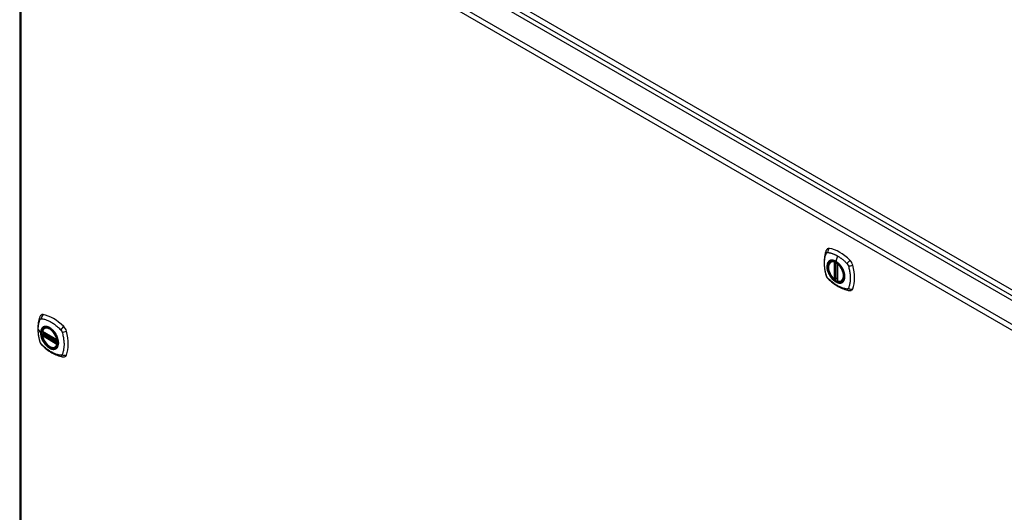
# Model space of a CAD drawing. Header units: inches. Extents: x 27 to 687, y 75 to 320.
# Tile 28 of 33: x 585 to 613, y 292 to 306. Entities that reach past the tile are written whole.
import ezdxf

# ---------------------------------------------------------------- set-up
doc = ezdxf.new("R2010")
doc.units = ezdxf.units.IN
doc.header["$MEASUREMENT"] = 0
doc.layers.add('Visible Edges(ANSI)', color=7, linetype='Continuous', lineweight=25)
doc.layers.add('Visible Tangent Edges(ANSI)', color=7, linetype='Continuous', lineweight=25)

msp = doc.modelspace()

# ---------------------------------------------------------------- linework, layer by layer
at = {"layer": 'Visible Edges(ANSI)'}
for p, q in [((585.372, 313.46), (631.761, 286.677)), ((584.682, 313.038), (584.682, 281.424)), ((607.641, 298.733), (607.651, 298.739)), ((607.836, 298.672), (607.836, 298.194)), ((607.767, 298.249), (607.753, 298.242)), ((607.782, 298.247), (607.78, 298.249)), ((607.836, 298.27), (607.795, 298.246)), ((607.954, 298.191), (607.964, 298.197)), ((585.383, 296.858), (585.393, 296.864)), ((585.327, 296.754), (585.74, 296.515)), ((585.327, 296.659), (585.34, 296.667)), ((585.346, 296.678), (585.346, 296.681)), ((585.351, 296.693), (585.392, 296.716)), ((585.696, 296.316), (585.706, 296.322))]:
    msp.add_line(p, q, dxfattribs=at)
at = {"layer": 'Visible Edges(ANSI)', "flags": 128}
for points in [[(607.545, 299.098), (607.532, 299.085), (607.522, 299.071), (607.513, 299.056), (607.507, 299.042)], [(607.507, 299.042), (607.5, 299.021), (607.493, 299.001), (607.488, 298.983), (607.483, 298.964), (607.479, 298.945), (607.474, 298.926), (607.467, 298.886), (607.462, 298.845), (607.458, 298.804), (607.455, 298.762), (607.454, 298.719), (607.455, 298.675), (607.458, 298.631), (607.461, 298.587), (607.467, 298.542), (607.474, 298.496), (607.482, 298.451), (607.492, 298.405), (607.497, 298.382), (607.5, 298.37), (607.504, 298.357)], [(607.739, 298.243), (607.725, 298.255), (607.712, 298.269), (607.698, 298.283), (607.686, 298.298), (607.673, 298.314), (607.661, 298.33), (607.65, 298.347), (607.639, 298.364), (607.629, 298.382), (607.62, 298.4), (607.611, 298.418), (607.604, 298.437), (607.597, 298.455), (607.59, 298.474), (607.585, 298.493), (607.581, 298.511), (607.577, 298.529), (607.575, 298.547), (607.573, 298.565), (607.573, 298.582), (607.573, 298.599), (607.574, 298.615), (607.577, 298.631), (607.58, 298.646), (607.584, 298.66), (607.589, 298.673), (607.596, 298.686), (607.603, 298.697), (607.611, 298.708), (607.62, 298.717), (607.63, 298.726), (607.641, 298.733)], [(607.893, 298.653), (607.912, 298.631), (607.93, 298.607), (607.947, 298.582), (607.962, 298.557), (607.977, 298.531), (607.99, 298.504), (608.001, 298.477), (608.011, 298.449)], [(607.504, 298.357), (607.508, 298.343), (607.513, 298.33), (607.519, 298.317), (607.526, 298.305), (607.533, 298.293), (607.541, 298.282), (607.55, 298.271), (607.56, 298.26)], [(607.56, 298.26), (607.569, 298.25), (607.579, 298.241), (607.596, 298.225), (607.63, 298.194), (607.666, 298.164), (607.702, 298.135), (607.738, 298.108), (607.774, 298.083), (607.811, 298.059), (607.849, 298.036), (607.886, 298.015), (607.924, 297.996), (607.962, 297.979), (608, 297.964), (608.038, 297.95), (608.076, 297.938), (608.114, 297.928), (608.134, 297.924), (608.144, 297.922), (608.155, 297.92)], [(607.78, 298.249), (607.777, 298.25), (607.774, 298.251), (607.77, 298.251), (607.767, 298.249)], [(607.954, 298.191), (607.942, 298.185), (607.929, 298.18), (607.916, 298.177), (607.902, 298.175), (607.888, 298.175), (607.874, 298.176), (607.859, 298.179), (607.844, 298.182)], [(608.155, 297.92), (608.17, 297.919), (608.187, 297.919), (608.205, 297.921), (608.223, 297.925)], [(585.249, 297.167), (585.242, 297.146), (585.235, 297.127), (585.23, 297.108), (585.225, 297.089), (585.221, 297.071), (585.217, 297.051), (585.209, 297.011), (585.204, 296.971), (585.2, 296.929), (585.197, 296.887), (585.196, 296.844), (585.197, 296.801), (585.2, 296.756), (585.203, 296.712), (585.209, 296.667), (585.216, 296.622), (585.224, 296.576), (585.234, 296.53), (585.239, 296.507), (585.242, 296.496), (585.246, 296.482)], [(585.287, 297.224), (585.274, 297.21), (585.264, 297.196), (585.255, 297.181), (585.249, 297.167)], [(585.321, 296.767), (585.325, 296.782), (585.33, 296.796), (585.337, 296.809), (585.344, 296.821), (585.352, 296.832), (585.362, 296.842), (585.372, 296.851), (585.383, 296.858)], [(585.696, 296.316), (585.684, 296.31), (585.672, 296.306), (585.66, 296.302), (585.646, 296.301), (585.633, 296.3), (585.619, 296.301), (585.605, 296.303), (585.59, 296.306), (585.576, 296.311), (585.561, 296.317), (585.546, 296.324), (585.531, 296.332), (585.517, 296.341), (585.502, 296.351), (585.488, 296.362), (585.474, 296.375), (585.46, 296.388), (585.447, 296.401), (585.434, 296.416), (585.421, 296.431), (585.409, 296.448), (585.397, 296.464), (585.386, 296.481), (585.376, 296.499), (585.366, 296.517), (585.357, 296.535), (585.349, 296.553), (585.342, 296.572), (585.335, 296.591), (585.329, 296.609), (585.325, 296.628), (585.321, 296.646)], [(585.34, 296.667), (585.343, 296.669), (585.345, 296.672), (585.346, 296.675), (585.346, 296.678)], [(585.636, 296.778), (585.654, 296.756), (585.672, 296.732), (585.689, 296.708), (585.704, 296.682), (585.719, 296.656), (585.732, 296.629), (585.743, 296.602), (585.753, 296.575)], [(585.246, 296.482), (585.25, 296.468), (585.256, 296.455), (585.261, 296.442), (585.268, 296.43), (585.275, 296.418), (585.283, 296.407), (585.292, 296.396), (585.302, 296.385)], [(585.302, 296.385), (585.311, 296.375), (585.321, 296.366), (585.338, 296.35), (585.372, 296.319), (585.408, 296.289), (585.444, 296.26), (585.48, 296.233), (585.516, 296.208), (585.553, 296.184), (585.591, 296.161), (585.628, 296.14), (585.666, 296.121), (585.704, 296.104), (585.742, 296.089), (585.78, 296.075), (585.818, 296.063), (585.857, 296.053), (585.876, 296.049), (585.886, 296.047), (585.897, 296.045)], [(585.897, 296.045), (585.912, 296.044), (585.929, 296.044), (585.947, 296.046), (585.965, 296.05)]]:
    msp.add_lwpolyline(points, dxfattribs=at)
at = {"layer": 'Visible Edges(ANSI)'}
for centre, start, end in [((607.848, 298.672), 137.3656, 180), ((607.747, 298.252), 229.389, 300), ((607.789, 298.256), 232.1717, 300), ((607.848, 298.194), 180, 253.4446), ((585.332, 296.764), 166.5554, 240), ((585.332, 296.648), 120, 190.611), ((585.357, 296.682), 120, 187.8283), ((585.746, 296.525), 240, 282.6344)]:
    msp.add_arc(centre, 0.0118, start, end, dxfattribs=at)
for centre, major_axis, start_param, end_param in [((607.644, 298.953), (-0.089, 0.153), 5.825423, 6.408181), ((607.895, 297.956), (-0.64, 1.108), 5.170151, 5.825423), ((607.79, 298.458), (0.157, -0.273), 2.363977, 7.060801), ((608.146, 298.663), (0.089, -0.153), 1.113034, 2.028558), ((607.408, 298.799), (-0.64, 1.108), 3.599355, 4.254627), ((608.146, 298.084), (0.089, -0.153), 6.158189, 6.740947), ((585.386, 297.078), (-0.089, 0.153), 5.825423, 6.408181), ((585.637, 296.081), (-0.64, 1.108), 5.170151, 5.825423), ((585.532, 296.583), (0.157, -0.273), 2.363977, 7.060801), ((585.888, 296.788), (0.089, -0.153), 1.113034, 2.028558), ((585.15, 296.925), (-0.64, 1.108), 3.599355, 4.254627), ((585.888, 296.209), (0.089, -0.153), 6.158189, 6.740947)]:
    msp.add_ellipse(centre, major_axis=major_axis, ratio=0.57735, start_param=start_param, end_param=end_param, dxfattribs=at)
for centre, major_axis in [((607.787, 298.456), (-0.16, 0.277)), ((585.529, 296.581), (0.16, -0.277))]:
    msp.add_ellipse(centre, major_axis=major_axis, ratio=0.57735, dxfattribs=at)
at = {"layer": 'Visible Tangent Edges(ANSI)'}
for p, q in [((632.032, 286.819), (585.503, 313.682)), ((585.433, 313.561), (631.962, 286.697)), ((584.781, 313.119), (631.171, 286.336)), ((631.101, 286.215), (584.711, 312.998)), ((584.711, 312.998), (584.711, 281.383)), ((607.83, 298.902), (607.786, 298.746)), ((607.739, 298.725), (607.739, 298.247)), ((607.755, 298.725), (607.762, 298.729)), ((607.755, 298.247), (607.755, 298.725)), ((607.767, 298.727), (607.767, 298.253)), ((607.782, 298.254), (607.782, 298.719)), ((607.797, 298.252), (607.797, 298.71)), ((607.839, 298.189), (607.839, 298.667)), ((607.767, 298.253), (607.755, 298.247)), ((607.836, 298.274), (607.797, 298.252)), ((585.206, 296.816), (585.275, 296.726)), ((585.738, 296.521), (585.324, 296.76)), ((585.324, 296.644), (585.738, 296.405)), ((585.332, 296.658), (585.344, 296.665)), ((585.746, 296.419), (585.332, 296.658)), ((585.344, 296.665), (585.754, 296.428)), ((585.755, 296.445), (585.352, 296.677)), ((585.357, 296.692), (585.396, 296.714)), ((585.755, 296.463), (585.357, 296.692)), ((585.753, 296.423), (585.746, 296.419))]:
    msp.add_line(p, q, dxfattribs=at)
at = {"layer": 'Visible Tangent Edges(ANSI)', "flags": 128}
for points in [[(607.517, 298.342), (607.508, 298.375), (607.501, 298.405), (607.494, 298.434), (607.488, 298.464), (607.482, 298.493), (607.478, 298.522), (607.474, 298.551), (607.47, 298.58), (607.468, 298.608), (607.466, 298.636), (607.465, 298.664), (607.464, 298.691), (607.465, 298.718), (607.466, 298.744), (607.468, 298.77), (607.47, 298.795), (607.474, 298.82), (607.478, 298.844), (607.482, 298.867), (607.488, 298.89), (607.494, 298.912), (607.501, 298.934), (607.508, 298.955), (607.517, 298.977)], [(607.517, 298.977), (607.518, 298.978), (607.518, 298.978), (607.519, 298.979), (607.519, 298.98), (607.52, 298.981), (607.521, 298.982), (607.521, 298.982), (607.522, 298.983), (607.522, 298.984), (607.523, 298.985), (607.524, 298.985), (607.524, 298.986), (607.525, 298.987), (607.525, 298.987), (607.526, 298.988), (607.527, 298.989), (607.527, 298.989), (607.528, 298.99), (607.529, 298.99), (607.53, 298.991), (607.53, 298.991), (607.531, 298.992), (607.532, 298.992), (607.533, 298.993)], [(607.533, 298.993), (607.533, 298.993), (607.534, 298.994), (607.535, 298.994), (607.536, 298.994), (607.537, 298.995), (607.537, 298.995), (607.538, 298.995), (607.539, 298.996), (607.54, 298.996), (607.541, 298.996), (607.542, 298.996), (607.543, 298.997), (607.543, 298.997), (607.544, 298.997), (607.545, 298.997), (607.546, 298.997), (607.547, 298.997), (607.548, 298.997), (607.549, 298.998), (607.55, 298.998), (607.551, 298.998), (607.552, 298.998), (607.553, 298.998), (607.554, 298.998)], [(607.554, 298.998), (607.567, 298.997), (607.578, 298.995), (607.589, 298.993), (607.6, 298.991), (607.611, 298.989), (607.622, 298.986), (607.633, 298.984), (607.644, 298.981), (607.656, 298.977), (607.667, 298.974), (607.679, 298.97), (607.69, 298.966), (607.702, 298.962), (607.713, 298.958), (607.725, 298.953), (607.736, 298.949), (607.748, 298.944), (607.76, 298.938), (607.771, 298.933), (607.783, 298.927), (607.795, 298.921), (607.806, 298.915), (607.818, 298.909), (607.83, 298.902)], [(607.83, 298.902), (607.841, 298.895), (607.853, 298.888), (607.865, 298.881), (607.876, 298.873), (607.888, 298.866), (607.899, 298.858), (607.911, 298.85), (607.923, 298.841), (607.934, 298.833), (607.946, 298.824), (607.957, 298.815), (607.968, 298.806), (607.98, 298.796), (607.991, 298.787), (608.002, 298.777), (608.013, 298.768), (608.025, 298.758), (608.036, 298.747), (608.047, 298.737), (608.058, 298.727), (608.069, 298.716), (608.08, 298.705), (608.091, 298.695), (608.103, 298.68)], [(607.591, 298.753), (607.582, 298.745), (607.574, 298.736), (607.567, 298.726), (607.56, 298.715), (607.554, 298.703), (607.548, 298.691), (607.544, 298.677), (607.54, 298.663), (607.537, 298.649), (607.535, 298.633), (607.534, 298.617), (607.533, 298.601), (607.534, 298.584), (607.535, 298.566), (607.537, 298.548), (607.54, 298.53), (607.544, 298.512), (607.548, 298.493), (607.554, 298.474), (607.56, 298.455), (607.567, 298.437), (607.574, 298.418), (607.582, 298.4), (607.591, 298.381)], [(608.011, 298.449), (608.029, 298.381), (608.035, 298.316), (608.03, 298.257), (608.014, 298.208), (607.987, 298.169), (607.952, 298.145), (607.908, 298.134), (607.859, 298.138), (607.807, 298.157), (607.753, 298.189), (607.701, 298.234), (607.653, 298.289), (607.611, 298.351), (607.577, 298.418), (607.553, 298.487), (607.54, 298.555), (607.538, 298.618), (607.547, 298.673), (607.567, 298.719), (607.597, 298.752), (607.636, 298.772), (607.682, 298.777), (607.733, 298.767), (607.786, 298.743)], [(607.625, 298.772), (607.623, 298.771), (607.622, 298.771), (607.62, 298.77), (607.619, 298.77), (607.617, 298.769), (607.616, 298.768), (607.614, 298.768), (607.613, 298.767), (607.611, 298.766), (607.61, 298.765), (607.609, 298.765), (607.607, 298.764), (607.606, 298.763), (607.604, 298.762), (607.603, 298.761), (607.602, 298.76), (607.6, 298.759), (607.599, 298.759), (607.598, 298.758), (607.596, 298.757), (607.595, 298.756), (607.594, 298.755), (607.593, 298.754), (607.591, 298.753)], [(607.786, 298.746), (607.778, 298.75), (607.771, 298.754), (607.764, 298.758), (607.757, 298.761), (607.749, 298.764), (607.742, 298.767), (607.735, 298.77), (607.728, 298.772), (607.721, 298.774), (607.714, 298.776), (607.707, 298.777), (607.7, 298.778), (607.693, 298.779), (607.687, 298.78), (607.68, 298.78), (607.673, 298.781), (607.667, 298.78), (607.66, 298.78), (607.654, 298.779), (607.648, 298.778), (607.642, 298.777), (607.636, 298.776), (607.63, 298.774), (607.625, 298.772)], [(607.946, 298.586), (607.941, 298.595), (607.935, 298.603), (607.929, 298.612), (607.923, 298.62), (607.917, 298.628), (607.911, 298.636), (607.904, 298.643), (607.898, 298.651), (607.891, 298.658), (607.885, 298.666), (607.878, 298.673), (607.871, 298.68), (607.864, 298.686), (607.857, 298.693), (607.85, 298.699), (607.843, 298.705), (607.836, 298.711), (607.829, 298.717), (607.822, 298.722), (607.815, 298.728), (607.807, 298.733), (607.8, 298.738), (607.793, 298.742), (607.786, 298.746)], [(607.786, 298.743), (607.791, 298.74), (607.795, 298.737), (607.8, 298.734), (607.805, 298.731), (607.809, 298.728), (607.814, 298.725), (607.818, 298.722), (607.823, 298.718), (607.828, 298.715), (607.832, 298.711), (607.837, 298.708), (607.841, 298.704), (607.846, 298.7), (607.85, 298.696), (607.855, 298.692), (607.859, 298.688), (607.864, 298.684), (607.868, 298.68), (607.872, 298.675), (607.877, 298.671), (607.881, 298.667), (607.885, 298.662), (607.889, 298.658), (607.893, 298.653)], [(607.98, 298.529), (607.978, 298.531), (607.977, 298.534), (607.976, 298.536), (607.975, 298.538), (607.973, 298.541), (607.972, 298.543), (607.971, 298.546), (607.969, 298.548), (607.968, 298.551), (607.967, 298.553), (607.965, 298.555), (607.964, 298.558), (607.962, 298.56), (607.961, 298.563), (607.96, 298.565), (607.958, 298.567), (607.957, 298.57), (607.955, 298.572), (607.954, 298.574), (607.952, 298.577), (607.951, 298.579), (607.949, 298.582), (607.948, 298.584), (607.946, 298.586)], [(607.98, 298.157), (607.989, 298.165), (607.997, 298.174), (608.005, 298.184), (608.011, 298.195), (608.018, 298.207), (608.023, 298.219), (608.028, 298.233), (608.031, 298.247), (608.034, 298.261), (608.036, 298.277), (608.038, 298.293), (608.038, 298.309), (608.038, 298.326), (608.036, 298.344), (608.034, 298.362), (608.031, 298.38), (608.028, 298.398), (608.023, 298.417), (608.018, 298.436), (608.011, 298.454), (608.005, 298.473), (607.997, 298.492), (607.989, 298.51), (607.98, 298.529)], [(608.103, 298.68), (608.105, 298.678), (608.107, 298.676), (608.109, 298.674), (608.111, 298.671), (608.113, 298.669), (608.115, 298.666), (608.117, 298.664), (608.118, 298.661), (608.12, 298.659), (608.122, 298.656), (608.123, 298.654), (608.125, 298.651), (608.126, 298.648), (608.128, 298.645), (608.129, 298.643), (608.131, 298.64), (608.132, 298.637), (608.133, 298.634), (608.134, 298.632), (608.136, 298.629), (608.137, 298.626), (608.138, 298.623), (608.139, 298.62), (608.14, 298.617)], [(608.14, 298.617), (608.15, 298.585), (608.157, 298.555), (608.164, 298.525), (608.17, 298.496), (608.176, 298.467), (608.181, 298.438), (608.185, 298.409), (608.189, 298.38), (608.191, 298.352), (608.193, 298.324), (608.195, 298.297), (608.195, 298.269), (608.195, 298.243), (608.193, 298.216), (608.191, 298.191), (608.189, 298.165), (608.185, 298.141), (608.181, 298.116), (608.176, 298.093), (608.17, 298.07), (608.164, 298.048), (608.157, 298.026), (608.15, 298.005), (608.14, 297.983)], [(607.554, 298.279), (607.552, 298.281), (607.55, 298.284), (607.548, 298.286), (607.546, 298.288), (607.544, 298.291), (607.543, 298.293), (607.541, 298.296), (607.539, 298.298), (607.537, 298.301), (607.536, 298.304), (607.534, 298.306), (607.533, 298.309), (607.531, 298.312), (607.53, 298.314), (607.528, 298.317), (607.527, 298.32), (607.525, 298.322), (607.524, 298.325), (607.523, 298.328), (607.522, 298.331), (607.521, 298.334), (607.519, 298.336), (607.518, 298.339), (607.517, 298.342)], [(608.103, 297.962), (608.08, 297.964), (608.058, 297.969), (608.036, 297.974), (608.014, 297.979), (607.991, 297.986), (607.968, 297.994), (607.946, 298.002), (607.923, 298.012), (607.9, 298.022), (607.876, 298.033), (607.853, 298.045), (607.83, 298.059), (607.806, 298.072), (607.783, 298.087), (607.76, 298.103), (607.736, 298.119), (607.713, 298.136), (607.69, 298.154), (607.667, 298.173), (607.645, 298.192), (607.622, 298.212), (607.6, 298.233), (607.578, 298.254), (607.554, 298.279)], [(607.591, 298.381), (607.593, 298.379), (607.594, 298.376), (607.595, 298.374), (607.596, 298.371), (607.598, 298.369), (607.599, 298.366), (607.6, 298.364), (607.602, 298.362), (607.603, 298.359), (607.604, 298.357), (607.606, 298.354), (607.607, 298.352), (607.609, 298.35), (607.61, 298.347), (607.611, 298.345), (607.613, 298.342), (607.614, 298.34), (607.616, 298.338), (607.617, 298.335), (607.619, 298.333), (607.62, 298.331), (607.622, 298.328), (607.623, 298.326), (607.625, 298.324)], [(607.625, 298.324), (607.636, 298.307), (607.648, 298.29), (607.66, 298.274), (607.673, 298.259), (607.687, 298.244), (607.7, 298.23), (607.714, 298.217), (607.728, 298.205), (607.742, 298.193), (607.757, 298.182), (607.771, 298.173), (607.786, 298.164), (607.8, 298.156), (607.815, 298.149), (607.829, 298.143), (607.843, 298.138), (607.857, 298.134), (607.871, 298.132), (607.885, 298.13), (607.898, 298.129), (607.911, 298.13), (607.923, 298.131), (607.935, 298.134), (607.946, 298.138)], [(607.767, 298.252), (607.767, 298.252), (607.767, 298.251), (607.767, 298.251), (607.767, 298.251), (607.766, 298.251), (607.766, 298.251), (607.766, 298.251), (607.766, 298.25), (607.766, 298.25), (607.766, 298.25), (607.766, 298.25), (607.766, 298.25), (607.766, 298.25), (607.766, 298.25), (607.766, 298.25), (607.766, 298.25), (607.766, 298.25), (607.766, 298.25), (607.766, 298.249), (607.767, 298.249), (607.767, 298.249), (607.767, 298.249), (607.767, 298.249), (607.767, 298.249)], [(607.767, 298.253), (607.767, 298.253), (607.767, 298.253), (607.767, 298.253), (607.767, 298.253), (607.767, 298.253), (607.767, 298.253), (607.767, 298.253), (607.767, 298.253), (607.767, 298.253), (607.767, 298.253), (607.767, 298.253), (607.767, 298.253), (607.767, 298.253), (607.767, 298.253), (607.767, 298.252), (607.767, 298.252), (607.767, 298.252), (607.767, 298.252), (607.767, 298.252), (607.767, 298.252), (607.767, 298.252), (607.767, 298.252), (607.767, 298.252), (607.767, 298.252)], [(607.767, 298.249), (607.767, 298.249), (607.767, 298.249), (607.767, 298.249), (607.767, 298.249), (607.767, 298.249), (607.767, 298.249), (607.767, 298.249), (607.767, 298.249), (607.767, 298.249), (607.767, 298.249), (607.767, 298.249), (607.767, 298.249), (607.767, 298.249), (607.767, 298.249), (607.767, 298.249), (607.767, 298.249), (607.767, 298.249), (607.767, 298.249), (607.767, 298.249), (607.767, 298.249), (607.767, 298.249), (607.767, 298.249), (607.767, 298.249), (607.767, 298.249)], [(607.78, 298.249), (607.78, 298.249), (607.78, 298.249), (607.78, 298.248), (607.78, 298.248), (607.78, 298.248), (607.78, 298.248), (607.78, 298.248), (607.78, 298.248), (607.78, 298.248), (607.78, 298.248), (607.78, 298.248), (607.78, 298.248), (607.78, 298.248), (607.78, 298.248), (607.781, 298.248), (607.781, 298.248), (607.781, 298.248), (607.781, 298.248), (607.781, 298.248), (607.781, 298.248), (607.781, 298.248), (607.781, 298.248), (607.781, 298.248), (607.781, 298.248)], [(607.781, 298.248), (607.781, 298.248), (607.781, 298.248), (607.781, 298.248), (607.781, 298.248), (607.781, 298.248), (607.781, 298.248), (607.781, 298.248), (607.781, 298.248), (607.781, 298.249), (607.781, 298.249), (607.781, 298.249), (607.781, 298.249), (607.781, 298.249), (607.782, 298.249), (607.782, 298.249), (607.782, 298.249), (607.782, 298.25), (607.782, 298.25), (607.782, 298.25), (607.782, 298.25), (607.782, 298.25), (607.782, 298.251), (607.782, 298.251), (607.782, 298.251)], [(607.782, 298.251), (607.782, 298.251), (607.782, 298.251), (607.782, 298.251), (607.782, 298.251), (607.782, 298.252), (607.782, 298.252), (607.782, 298.252), (607.782, 298.252), (607.782, 298.252), (607.782, 298.252), (607.782, 298.252), (607.782, 298.253), (607.782, 298.253), (607.782, 298.253), (607.782, 298.253), (607.782, 298.253), (607.782, 298.253), (607.782, 298.253), (607.782, 298.253), (607.782, 298.254), (607.782, 298.254), (607.782, 298.254), (607.782, 298.254), (607.782, 298.254)], [(607.946, 298.138), (607.948, 298.138), (607.949, 298.139), (607.951, 298.14), (607.952, 298.14), (607.954, 298.141), (607.955, 298.142), (607.957, 298.142), (607.958, 298.143), (607.96, 298.144), (607.961, 298.144), (607.962, 298.145), (607.964, 298.146), (607.965, 298.147), (607.967, 298.148), (607.968, 298.149), (607.969, 298.149), (607.971, 298.15), (607.972, 298.151), (607.973, 298.152), (607.975, 298.153), (607.976, 298.154), (607.977, 298.155), (607.978, 298.156), (607.98, 298.157)], [(608.14, 297.983), (608.139, 297.981), (608.138, 297.98), (608.137, 297.978), (608.136, 297.976), (608.134, 297.975), (608.133, 297.974), (608.132, 297.972), (608.131, 297.971), (608.129, 297.97), (608.128, 297.969), (608.126, 297.968), (608.125, 297.967), (608.123, 297.966), (608.122, 297.965), (608.12, 297.965), (608.118, 297.964), (608.117, 297.964), (608.115, 297.963), (608.113, 297.963), (608.111, 297.962), (608.109, 297.962), (608.107, 297.962), (608.105, 297.962), (608.103, 297.962)], [(585.26, 297.102), (585.26, 297.103), (585.262, 297.105), (585.263, 297.107), (585.264, 297.108), (585.265, 297.11), (585.266, 297.111), (585.267, 297.112), (585.269, 297.114), (585.27, 297.115), (585.272, 297.116), (585.273, 297.117), (585.275, 297.118), (585.276, 297.119), (585.278, 297.119), (585.279, 297.12), (585.281, 297.121), (585.283, 297.121), (585.285, 297.122), (585.286, 297.122), (585.288, 297.122), (585.29, 297.123), (585.292, 297.123), (585.294, 297.123), (585.296, 297.123)], [(585.296, 297.123), (585.32, 297.12), (585.342, 297.116), (585.364, 297.111), (585.387, 297.106), (585.409, 297.099), (585.432, 297.092), (585.455, 297.083), (585.479, 297.074), (585.502, 297.064), (585.525, 297.052), (585.548, 297.04), (585.572, 297.027), (585.595, 297.013), (585.618, 296.998), (585.642, 296.983), (585.665, 296.966), (585.688, 296.949), (585.71, 296.931), (585.733, 296.912), (585.756, 296.893), (585.778, 296.872), (585.8, 296.852), (585.822, 296.83), (585.845, 296.805)], [(585.206, 296.816), (585.207, 296.83), (585.207, 296.843), (585.207, 296.856), (585.208, 296.869), (585.209, 296.882), (585.21, 296.895), (585.211, 296.908), (585.212, 296.92), (585.214, 296.933), (585.216, 296.945), (585.218, 296.957), (585.22, 296.969), (585.222, 296.981), (585.224, 296.992), (585.227, 297.004), (585.23, 297.015), (585.233, 297.026), (585.236, 297.037), (585.239, 297.048), (585.243, 297.059), (585.246, 297.07), (585.25, 297.08), (585.254, 297.09), (585.26, 297.102)], [(585.333, 296.878), (585.329, 296.874), (585.324, 296.87), (585.32, 296.866), (585.316, 296.861), (585.312, 296.856), (585.309, 296.851), (585.305, 296.846), (585.302, 296.84), (585.299, 296.834), (585.296, 296.828), (585.293, 296.822), (585.29, 296.816), (585.288, 296.809), (585.286, 296.803), (585.284, 296.796), (585.282, 296.789), (585.281, 296.781), (585.279, 296.774), (585.278, 296.766), (585.277, 296.758), (585.276, 296.75), (585.276, 296.742), (585.276, 296.734), (585.275, 296.726)], [(585.279, 296.724), (585.28, 296.748), (585.283, 296.77), (585.287, 296.791), (585.293, 296.811), (585.301, 296.829), (585.31, 296.845), (585.321, 296.86), (585.333, 296.872), (585.347, 296.882), (585.362, 296.891), (585.378, 296.897), (585.395, 296.9), (585.413, 296.902), (585.432, 296.901), (585.452, 296.898), (585.472, 296.893), (585.493, 296.886), (585.514, 296.876), (585.535, 296.864), (585.555, 296.851), (585.576, 296.835), (585.596, 296.818), (585.616, 296.799), (585.635, 296.778)], [(585.367, 296.897), (585.365, 296.897), (585.364, 296.896), (585.362, 296.895), (585.361, 296.895), (585.359, 296.894), (585.358, 296.893), (585.356, 296.893), (585.355, 296.892), (585.353, 296.891), (585.352, 296.89), (585.351, 296.89), (585.349, 296.889), (585.348, 296.888), (585.346, 296.887), (585.345, 296.886), (585.344, 296.886), (585.342, 296.885), (585.341, 296.884), (585.34, 296.883), (585.338, 296.882), (585.337, 296.881), (585.336, 296.88), (585.335, 296.879), (585.333, 296.878)], [(585.688, 296.711), (585.677, 296.728), (585.665, 296.745), (585.653, 296.761), (585.64, 296.776), (585.627, 296.791), (585.613, 296.805), (585.599, 296.818), (585.585, 296.83), (585.571, 296.842), (585.557, 296.853), (585.542, 296.863), (585.528, 296.872), (585.513, 296.879), (585.499, 296.886), (585.484, 296.892), (585.47, 296.897), (585.456, 296.901), (585.442, 296.904), (585.428, 296.905), (585.415, 296.906), (585.402, 296.905), (585.39, 296.904), (585.378, 296.901), (585.367, 296.897)], [(585.26, 296.467), (585.254, 296.485), (585.25, 296.5), (585.246, 296.515), (585.243, 296.53), (585.239, 296.545), (585.236, 296.56), (585.233, 296.574), (585.23, 296.589), (585.227, 296.604), (585.224, 296.619), (585.222, 296.633), (585.22, 296.648), (585.218, 296.662), (585.216, 296.677), (585.214, 296.691), (585.212, 296.705), (585.211, 296.719), (585.21, 296.734), (585.209, 296.748), (585.208, 296.762), (585.207, 296.775), (585.207, 296.789), (585.207, 296.803), (585.206, 296.816)], [(585.275, 296.726), (585.276, 296.717), (585.276, 296.709), (585.276, 296.7), (585.277, 296.691), (585.278, 296.682), (585.279, 296.673), (585.281, 296.664), (585.282, 296.655), (585.284, 296.646), (585.286, 296.637), (585.288, 296.628), (585.29, 296.618), (585.293, 296.609), (585.296, 296.6), (585.299, 296.59), (585.302, 296.581), (585.305, 296.571), (585.309, 296.562), (585.312, 296.553), (585.316, 296.543), (585.32, 296.534), (585.324, 296.525), (585.329, 296.515), (585.333, 296.506)], [(585.753, 296.575), (585.766, 296.527), (585.775, 296.48), (585.777, 296.436), (585.774, 296.394), (585.766, 296.357), (585.752, 296.325), (585.733, 296.299), (585.71, 296.279), (585.683, 296.266), (585.652, 296.259), (585.619, 296.26), (585.583, 296.268), (585.546, 296.283), (585.509, 296.305), (585.472, 296.333), (585.437, 296.366), (585.403, 296.404), (585.372, 296.446), (585.345, 296.49), (585.322, 296.537), (585.304, 296.585), (585.29, 296.633), (585.282, 296.68), (585.279, 296.724)], [(585.34, 296.667), (585.34, 296.667), (585.34, 296.667), (585.34, 296.667), (585.34, 296.667), (585.34, 296.667), (585.34, 296.667), (585.34, 296.667), (585.34, 296.667), (585.34, 296.667), (585.34, 296.667), (585.34, 296.667), (585.34, 296.667), (585.34, 296.667), (585.34, 296.667), (585.34, 296.667), (585.34, 296.666), (585.34, 296.666), (585.34, 296.666), (585.34, 296.666), (585.34, 296.666), (585.34, 296.666), (585.34, 296.666), (585.34, 296.666), (585.34, 296.666)], [(585.34, 296.666), (585.34, 296.666), (585.34, 296.666), (585.34, 296.666), (585.34, 296.666), (585.34, 296.666), (585.34, 296.666), (585.34, 296.666), (585.34, 296.666), (585.34, 296.666), (585.34, 296.666), (585.34, 296.666), (585.341, 296.666), (585.341, 296.666), (585.341, 296.666), (585.341, 296.666), (585.341, 296.666), (585.341, 296.666), (585.341, 296.666), (585.341, 296.666), (585.342, 296.666), (585.342, 296.665), (585.342, 296.665), (585.342, 296.665), (585.342, 296.665)], [(585.342, 296.665), (585.342, 296.665), (585.342, 296.665), (585.342, 296.665), (585.343, 296.665), (585.343, 296.665), (585.343, 296.665), (585.343, 296.665), (585.343, 296.665), (585.343, 296.665), (585.343, 296.665), (585.343, 296.665), (585.343, 296.665), (585.343, 296.665), (585.343, 296.665), (585.343, 296.665), (585.343, 296.665), (585.343, 296.665), (585.343, 296.665), (585.343, 296.665), (585.344, 296.665), (585.344, 296.665), (585.344, 296.665), (585.344, 296.665), (585.344, 296.665)], [(585.346, 296.68), (585.346, 296.68), (585.346, 296.68), (585.346, 296.679), (585.346, 296.679), (585.346, 296.679), (585.346, 296.679), (585.346, 296.679), (585.346, 296.679), (585.346, 296.679), (585.346, 296.679), (585.346, 296.679), (585.346, 296.679), (585.346, 296.679), (585.346, 296.679), (585.346, 296.679), (585.346, 296.679), (585.346, 296.679), (585.346, 296.679), (585.346, 296.679), (585.346, 296.678), (585.346, 296.678), (585.346, 296.678), (585.346, 296.678), (585.346, 296.678)], [(585.349, 296.679), (585.349, 296.679), (585.349, 296.679), (585.349, 296.679), (585.348, 296.679), (585.348, 296.679), (585.348, 296.679), (585.348, 296.679), (585.348, 296.679), (585.348, 296.679), (585.347, 296.679), (585.347, 296.679), (585.347, 296.68), (585.347, 296.68), (585.347, 296.68), (585.347, 296.68), (585.347, 296.68), (585.347, 296.68), (585.346, 296.68), (585.346, 296.68), (585.346, 296.68), (585.346, 296.68), (585.346, 296.68), (585.346, 296.68), (585.346, 296.68)], [(585.352, 296.677), (585.352, 296.678), (585.352, 296.678), (585.352, 296.678), (585.352, 296.678), (585.351, 296.678), (585.351, 296.678), (585.351, 296.678), (585.351, 296.678), (585.351, 296.678), (585.351, 296.678), (585.351, 296.678), (585.351, 296.678), (585.35, 296.678), (585.35, 296.678), (585.35, 296.678), (585.35, 296.678), (585.35, 296.679), (585.35, 296.679), (585.35, 296.679), (585.35, 296.679), (585.349, 296.679), (585.349, 296.679), (585.349, 296.679), (585.349, 296.679)], [(585.722, 296.654), (585.72, 296.656), (585.719, 296.659), (585.718, 296.661), (585.717, 296.664), (585.715, 296.666), (585.714, 296.668), (585.713, 296.671), (585.711, 296.673), (585.71, 296.676), (585.709, 296.678), (585.707, 296.681), (585.706, 296.683), (585.704, 296.685), (585.703, 296.688), (585.702, 296.69), (585.7, 296.693), (585.699, 296.695), (585.697, 296.697), (585.696, 296.7), (585.694, 296.702), (585.693, 296.704), (585.691, 296.707), (585.69, 296.709), (585.688, 296.711)], [(585.722, 296.282), (585.731, 296.29), (585.739, 296.299), (585.747, 296.309), (585.754, 296.32), (585.76, 296.332), (585.765, 296.344), (585.77, 296.358), (585.773, 296.372), (585.776, 296.387), (585.778, 296.402), (585.78, 296.418), (585.78, 296.435), (585.78, 296.452), (585.778, 296.469), (585.776, 296.487), (585.773, 296.505), (585.77, 296.523), (585.765, 296.542), (585.76, 296.561), (585.753, 296.58), (585.747, 296.598), (585.739, 296.617), (585.731, 296.635), (585.722, 296.654)], [(585.845, 296.805), (585.847, 296.803), (585.849, 296.801), (585.851, 296.799), (585.853, 296.796), (585.855, 296.794), (585.857, 296.791), (585.859, 296.789), (585.86, 296.786), (585.862, 296.784), (585.864, 296.781), (585.865, 296.779), (585.867, 296.776), (585.868, 296.773), (585.87, 296.771), (585.871, 296.768), (585.873, 296.765), (585.874, 296.762), (585.875, 296.76), (585.876, 296.757), (585.878, 296.754), (585.879, 296.751), (585.88, 296.748), (585.881, 296.745), (585.882, 296.743)], [(585.882, 296.743), (585.892, 296.71), (585.899, 296.68), (585.906, 296.651), (585.912, 296.621), (585.918, 296.592), (585.923, 296.563), (585.927, 296.534), (585.931, 296.506), (585.933, 296.477), (585.935, 296.45), (585.937, 296.422), (585.937, 296.395), (585.937, 296.368), (585.935, 296.342), (585.933, 296.316), (585.931, 296.291), (585.927, 296.266), (585.923, 296.242), (585.918, 296.218), (585.912, 296.195), (585.906, 296.173), (585.899, 296.151), (585.892, 296.13), (585.882, 296.108)], [(585.275, 296.434), (585.274, 296.435), (585.273, 296.437), (585.272, 296.438), (585.272, 296.439), (585.271, 296.441), (585.27, 296.442), (585.27, 296.443), (585.269, 296.445), (585.268, 296.446), (585.267, 296.448), (585.267, 296.449), (585.266, 296.45), (585.266, 296.452), (585.265, 296.453), (585.264, 296.455), (585.264, 296.456), (585.263, 296.457), (585.263, 296.459), (585.262, 296.46), (585.262, 296.462), (585.261, 296.463), (585.26, 296.464), (585.26, 296.466), (585.26, 296.467)], [(585.296, 296.404), (585.295, 296.405), (585.294, 296.407), (585.293, 296.408), (585.292, 296.409), (585.291, 296.41), (585.29, 296.411), (585.289, 296.412), (585.288, 296.414), (585.287, 296.415), (585.286, 296.416), (585.286, 296.417), (585.285, 296.418), (585.284, 296.42), (585.283, 296.421), (585.282, 296.422), (585.281, 296.424), (585.28, 296.425), (585.279, 296.426), (585.279, 296.427), (585.278, 296.429), (585.277, 296.43), (585.276, 296.431), (585.275, 296.433), (585.275, 296.434)], [(585.845, 296.087), (585.822, 296.09), (585.8, 296.094), (585.778, 296.099), (585.756, 296.105), (585.733, 296.111), (585.71, 296.119), (585.688, 296.127), (585.665, 296.137), (585.642, 296.147), (585.618, 296.158), (585.595, 296.171), (585.572, 296.184), (585.548, 296.198), (585.525, 296.212), (585.502, 296.228), (585.479, 296.244), (585.455, 296.262), (585.432, 296.279), (585.409, 296.298), (585.387, 296.318), (585.364, 296.338), (585.342, 296.358), (585.32, 296.379), (585.296, 296.404)], [(585.333, 296.506), (585.335, 296.504), (585.336, 296.501), (585.337, 296.499), (585.338, 296.496), (585.34, 296.494), (585.341, 296.492), (585.342, 296.489), (585.344, 296.487), (585.345, 296.484), (585.346, 296.482), (585.348, 296.479), (585.349, 296.477), (585.351, 296.475), (585.352, 296.472), (585.353, 296.47), (585.355, 296.467), (585.356, 296.465), (585.358, 296.463), (585.359, 296.46), (585.361, 296.458), (585.362, 296.456), (585.364, 296.453), (585.365, 296.451), (585.367, 296.449)], [(585.367, 296.449), (585.378, 296.432), (585.39, 296.415), (585.402, 296.399), (585.415, 296.384), (585.429, 296.369), (585.442, 296.355), (585.456, 296.342), (585.47, 296.33), (585.484, 296.318), (585.499, 296.308), (585.513, 296.298), (585.528, 296.289), (585.542, 296.281), (585.557, 296.274), (585.571, 296.268), (585.586, 296.263), (585.6, 296.259), (585.613, 296.257), (585.627, 296.255), (585.64, 296.254), (585.653, 296.255), (585.665, 296.257), (585.677, 296.259), (585.688, 296.263)], [(585.688, 296.263), (585.69, 296.263), (585.691, 296.264), (585.693, 296.265), (585.694, 296.265), (585.696, 296.266), (585.697, 296.267), (585.699, 296.267), (585.7, 296.268), (585.702, 296.269), (585.703, 296.27), (585.704, 296.27), (585.706, 296.271), (585.707, 296.272), (585.709, 296.273), (585.71, 296.274), (585.711, 296.275), (585.713, 296.275), (585.714, 296.276), (585.715, 296.277), (585.717, 296.278), (585.718, 296.279), (585.719, 296.28), (585.72, 296.281), (585.722, 296.282)], [(585.882, 296.108), (585.881, 296.106), (585.88, 296.105), (585.879, 296.103), (585.878, 296.102), (585.876, 296.1), (585.875, 296.099), (585.874, 296.097), (585.873, 296.096), (585.871, 296.095), (585.87, 296.094), (585.868, 296.093), (585.867, 296.092), (585.865, 296.091), (585.864, 296.09), (585.862, 296.09), (585.86, 296.089), (585.859, 296.089), (585.857, 296.088), (585.855, 296.088), (585.853, 296.087), (585.851, 296.087), (585.849, 296.087), (585.847, 296.087), (585.845, 296.087)]]:
    msp.add_lwpolyline(points, dxfattribs=at)
at = {"layer": 'Visible Tangent Edges(ANSI)'}
for centre, major_axis, ratio, start_param, end_param in [((607.644, 299.016), (0.027, 0.115), 0.753705, 0.761071, 1.898341), ((607.618, 299), (-0.11, 0.042), 0.704518, 0, 0.765179), ((607.789, 298.457), (-0.173, 0.3), 0.57735, 5.055237, 10.652726), ((607.789, 298.457), (-0.151, 0.261), 0.57735, 5.735752, 8.401415), ((607.797, 298.462), (-0.156, 0.271), 0.57735, 6.166197, 6.283185), ((607.747, 298.73), (-0.0034, -0.0113), 0.697177, 4.264021, 5.346931), ((607.747, 298.73), (-0.0118, 0), 0.57735, 0.785398, 2.356194), ((607.747, 298.73), (0.0059, -0.0102), 0.57735, 0.785398, 1.517295), ((607.789, 298.747), (-0.00246, -0.00426), 0.57735, 5.126896, 6.141288), ((607.848, 298.672), (-0.0118, 0), 0.57735, 0, 0.785398), ((607.848, 298.672), (0.00769, 0.00897), 0.424984, 1.537927, 2.449935), ((607.789, 298.457), (0.151, -0.261), 0.57735, 5.735752, 8.401415), ((608.174, 298.71), (0.0787, 0.088), 0.341266, 1.05898, 2.19625), ((608.201, 298.664), (0.116, 0.024), 0.341266, 4.086935, 5.224206), ((607.618, 298.389), (-0.114, -0.032), 0.390453, 0, 0.392125), ((607.644, 298.342), (-0.0849, -0.0822), 0.390453, 5.89106, 6.283185), ((607.747, 298.252), (-0.00769, -0.00897), 0.424984, 5.591528, 6.283185), ((607.747, 298.252), (0.0118, 0), 0.57735, 3.926991, 5.497787), ((607.747, 298.252), (0.0059, -0.0102), 0.57735, 0, 0.785398), ((607.775, 298.249), (-0.0118, 0), 0.57735, 4.088863, 5.497787), ((607.775, 298.245), (-0.0116, 0.0022), 0.653911, 4.189362, 5.615943), ((607.773, 298.239), (-0.0092, 0.00741), 0.983841, 4.634609, 5.950564), ((607.789, 298.256), (-0.00724, -0.00933), 0.470841, 6.079443, 6.283185), ((607.789, 298.256), (0.0118, 0), 0.57735, 4.073452, 5.497787), ((607.789, 298.256), (0.0059, -0.0102), 0.57735, 0, 0.785398), ((607.848, 298.194), (-0.0118, 0), 0.57735, 0, 0.785398), ((607.848, 298.194), (-0.0034, -0.0113), 0.697177, 5.346931, 6.283185), ((607.797, 298.462), (0.156, -0.271), 0.57735, 0, 0.116988), ((608.174, 298.037), (-0.019, -0.117), 0.704518, 5.518007, 6.283185), ((608.201, 298.052), (0.113, -0.035), 0.753705, 4.384844, 5.522115), ((585.36, 297.125), (-0.11, 0.042), 0.704518, 0, 0.765179), ((585.386, 297.141), (0.027, 0.115), 0.753705, 0.761071, 1.898341), ((585.531, 296.582), (-0.173, 0.3), 0.57735, 5.055237, 10.652726), ((585.531, 296.582), (-0.151, 0.261), 0.57735, 4.164956, 6.830618), ((585.539, 296.587), (-0.156, 0.271), 0.57735, 6.166197, 6.283185), ((585.916, 296.835), (0.0787, 0.088), 0.341266, 1.05898, 2.19625), ((585.28, 296.727), (0.00492, 0), 0.57735, 3.5561, 4.570492), ((585.332, 296.764), (-0.0115, 0.0027), 0.697177, 0, 0.936254), ((585.332, 296.648), (-0.0116, -0.0022), 0.424984, 0, 0.691657), ((585.332, 296.764), (-0.0059, -0.0102), 0.57735, 5.497787, 6.283185), ((585.332, 296.648), (-0.0059, -0.0102), 0.57735, 3.926991, 5.497787), ((585.531, 296.582), (0.151, -0.261), 0.57735, 4.164956, 6.830618), ((585.332, 296.648), (-0.0059, 0.0102), 0.57735, 5.497787, 6.283185), ((585.335, 296.677), (0.0018, -0.0117), 0.983841, 0.332621, 1.648576), ((585.341, 296.676), (0.0039, 0.0112), 0.653911, 3.808835, 5.235416), ((585.344, 296.674), (0.0059, 0.0102), 0.57735, 3.926991, 5.335914), ((585.357, 296.682), (-0.0117, -0.0016), 0.470841, 0, 0.203742), ((585.357, 296.682), (-0.0059, -0.0102), 0.57735, 3.926991, 5.351326), ((585.357, 296.682), (-0.0059, 0.0102), 0.57735, 5.497787, 6.283185), ((585.943, 296.789), (-0.116, -0.024), 0.341266, 0.945343, 2.082613), ((585.36, 296.514), (-0.114, -0.032), 0.390453, 0, 0.392125), ((585.386, 296.468), (-0.0849, -0.0822), 0.390453, 5.89106, 6.283185), ((585.539, 296.587), (0.156, -0.271), 0.57735, 0, 0.116988), ((585.746, 296.525), (-0.0059, -0.0102), 0.57735, 5.497787, 6.283185), ((585.746, 296.525), (-0.0116, -0.0022), 0.424984, 0.691657, 1.603666), ((585.746, 296.409), (0.0059, 0.0102), 0.57735, 0.785398, 2.356194), ((585.746, 296.409), (0.0115, -0.0027), 0.697177, 4.077847, 5.160757), ((585.746, 296.409), (0.0059, -0.0102), 0.57735, 1.624298, 2.356194), ((585.916, 296.162), (-0.019, -0.117), 0.704518, 5.518007, 6.283185), ((585.943, 296.177), (-0.113, 0.035), 0.753705, 1.243252, 2.380522)]:
    msp.add_ellipse(centre, major_axis=major_axis, ratio=ratio, start_param=start_param, end_param=end_param, dxfattribs=at)
for centre, major_axis in [((607.79, 298.457), (0.171, -0.296)), ((607.787, 298.456), (-0.163, 0.282)), ((607.787, 298.456), (0.162, -0.281)), ((585.532, 296.583), (-0.171, 0.296)), ((585.529, 296.581), (0.163, -0.282)), ((585.529, 296.581), (-0.162, 0.281))]:
    msp.add_ellipse(centre, major_axis=major_axis, ratio=0.57735, dxfattribs=at)

doc.saveas('drawing.dxf')
